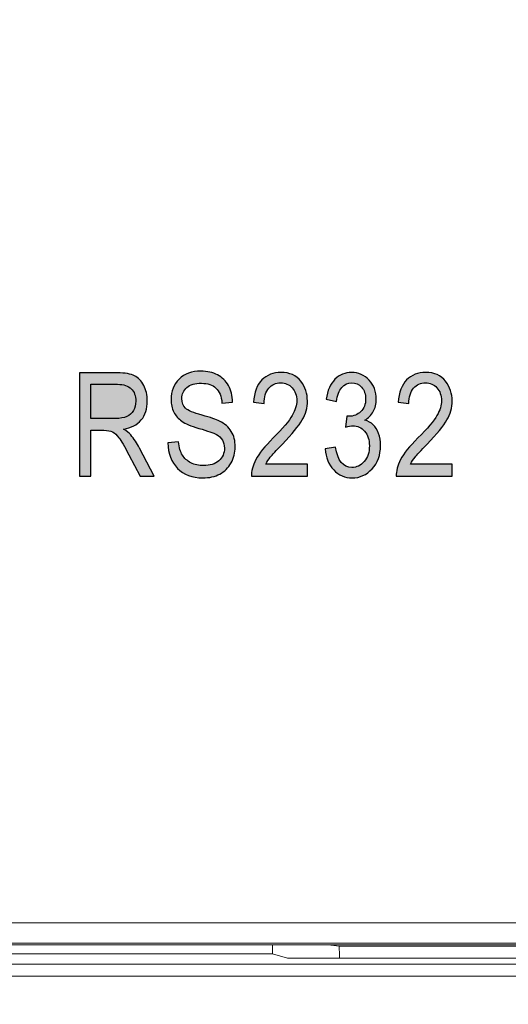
# Model space of a CAD drawing. Header units: millimetres. Extents: x -296 to 295, y -209 to 209.
# Tile 63 of 140: x -241 to -235, y 124 to 136. Entities that reach past the tile are written whole.
import ezdxf

# ---------------------------------------------------------------- set-up
doc = ezdxf.new("R2010")
doc.units = ezdxf.units.MM
doc.header["$MEASUREMENT"] = 0
doc.layers.add('layer 1', color=7, linetype='Continuous')

msp = doc.modelspace()

# ---------------------------------------------------------------- hatches: boundary and pattern name
at = {"layer": 'layer 1'}
h = msp.add_hatch(color=8, dxfattribs=at)
edge = h.paths.add_edge_path()
edge.add_spline(control_points=[(-240.3942, 130.1408), (-240.3942, 130.1408), (-240.3942, 131.4038), (-240.3942, 131.4038), (-240.3942, 131.4038), (-239.9353, 131.4038), (-239.9353, 131.4038), (-239.8394, 131.4038), (-239.7689, 131.392), (-239.723, 131.3685), (-239.6774, 131.345), (-239.6401, 131.3056), (-239.6107, 131.2509), (-239.5816, 131.1959), (-239.5669, 131.1321), (-239.5669, 131.0598), (-239.5669, 130.9642), (-239.5916, 130.8869), (-239.6413, 130.8278), (-239.691, 130.7687), (-239.7633, 130.7311), (-239.8579, 130.7149), (-239.8194, 130.692), (-239.79, 130.6691), (-239.7698, 130.6456), (-239.7292, 130.5974), (-239.6933, 130.5436), (-239.6624, 130.4845), (-239.6624, 130.4845), (-239.4822, 130.1408), (-239.4822, 130.1408), (-239.4822, 130.1408), (-239.6542, 130.1408), (-239.6542, 130.1408), (-239.6542, 130.1408), (-239.7927, 130.403), (-239.7927, 130.403), (-239.8462, 130.5053), (-239.8865, 130.5747), (-239.9138, 130.6106), (-239.9409, 130.6465), (-239.967, 130.6706), (-239.9926, 130.6829), (-240.0179, 130.6955), (-240.0534, 130.7017), (-240.099, 130.7017), (-240.099, 130.7017), (-240.2566, 130.7017), (-240.2566, 130.7017), (-240.2566, 130.7017), (-240.2566, 130.1408), (-240.2566, 130.1408), (-240.2566, 130.1408), (-240.3942, 130.1408), (-240.3942, 130.1408)], knot_values=[0, 0, 0, 0, 0.0555556, 0.0555556, 0.0555556, 0.1111111, 0.1111111, 0.1111111, 0.1666667, 0.1666667, 0.1666667, 0.2222222, 0.2222222, 0.2222222, 0.2777778, 0.2777778, 0.2777778, 0.3333333, 0.3333333, 0.3333333, 0.3888889, 0.3888889, 0.3888889, 0.4444444, 0.4444444, 0.4444444, 0.5, 0.5, 0.5, 0.5555556, 0.5555556, 0.5555556, 0.6111111, 0.6111111, 0.6111111, 0.6666667, 0.6666667, 0.6666667, 0.7222222, 0.7222222, 0.7222222, 0.7777778, 0.7777778, 0.7777778, 0.8333333, 0.8333333, 0.8333333, 0.8888889, 0.8888889, 0.8888889, 0.9444444, 0.9444444, 0.9444444, 1, 1, 1, 1], degree=3, periodic=1)
h = msp.add_hatch(color=8, dxfattribs=at)
edge = h.paths.add_edge_path()
edge.add_spline(control_points=[(-239.3157, 130.5483), (-239.3157, 130.5483), (-239.1852, 130.5606), (-239.1852, 130.5606), (-239.1784, 130.4912), (-239.1629, 130.4371), (-239.1385, 130.3983), (-239.1141, 130.3595), (-239.0794, 130.3284), (-239.0341, 130.3048), (-238.9888, 130.2813), (-238.9377, 130.2696), (-238.8812, 130.2696), (-238.7998, 130.2696), (-238.7366, 130.2896), (-238.6916, 130.3292), (-238.6466, 130.3692), (-238.6243, 130.421), (-238.6243, 130.4845), (-238.6243, 130.5218), (-238.6325, 130.5541), (-238.649, 130.5821), (-238.6652, 130.6097), (-238.6898, 130.6326), (-238.7231, 130.6503), (-238.756, 130.6682), (-238.8274, 130.6932), (-238.9371, 130.7252), (-239.0347, 130.754), (-239.1041, 130.7832), (-239.1455, 130.8123), (-239.187, 130.8417), (-239.2193, 130.879), (-239.2422, 130.924), (-239.2655, 130.969), (-239.2769, 131.0201), (-239.2769, 131.0768), (-239.2769, 131.1791), (-239.244, 131.2626), (-239.1779, 131.3276), (-239.112, 131.3926), (-239.0229, 131.4249), (-238.9112, 131.4249), (-238.8342, 131.4249), (-238.7669, 131.4096), (-238.7092, 131.3794), (-238.6516, 131.3488), (-238.6069, 131.305), (-238.5749, 131.2482), (-238.5431, 131.1915), (-238.5261, 131.1245), (-238.5237, 131.0474), (-238.5237, 131.0474), (-238.6543, 131.0351), (-238.6543, 131.0351), (-238.661, 131.1171), (-238.6857, 131.178), (-238.7281, 131.2174), (-238.7701, 131.2571), (-238.8295, 131.2768), (-238.9059, 131.2768), (-238.9835, 131.2768), (-239.0426, 131.2594), (-239.0835, 131.2247), (-239.1244, 131.19), (-239.1446, 131.1453), (-239.1446, 131.0904), (-239.1446, 131.0392), (-239.1296, 130.9995), (-239.0997, 130.9716), (-239.07, 130.9434), (-239.0026, 130.9152), (-238.898, 130.8866), (-238.7957, 130.859), (-238.7239, 130.8346), (-238.6825, 130.8143), (-238.6193, 130.7823), (-238.5717, 130.7402), (-238.5399, 130.6876), (-238.5079, 130.635), (-238.492, 130.5724), (-238.492, 130.4995), (-238.492, 130.4271), (-238.509, 130.3613), (-238.5429, 130.3019), (-238.5767, 130.2422), (-238.6228, 130.1972), (-238.681, 130.1661), (-238.7392, 130.1352), (-238.8092, 130.1196), (-238.8915, 130.1196), (-239.0194, 130.1196), (-239.1214, 130.1581), (-239.1973, 130.2352), (-239.2734, 130.3122), (-239.3128, 130.4166), (-239.3157, 130.5483)], knot_values=[0, 0, 0, 0, 0.03125, 0.03125, 0.03125, 0.0625, 0.0625, 0.0625, 0.09375, 0.09375, 0.09375, 0.125, 0.125, 0.125, 0.15625, 0.15625, 0.15625, 0.1875, 0.1875, 0.1875, 0.21875, 0.21875, 0.21875, 0.25, 0.25, 0.25, 0.28125, 0.28125, 0.28125, 0.3125, 0.3125, 0.3125, 0.34375, 0.34375, 0.34375, 0.375, 0.375, 0.375, 0.40625, 0.40625, 0.40625, 0.4375, 0.4375, 0.4375, 0.46875, 0.46875, 0.46875, 0.5, 0.5, 0.5, 0.53125, 0.53125, 0.53125, 0.5625, 0.5625, 0.5625, 0.59375, 0.59375, 0.59375, 0.625, 0.625, 0.625, 0.65625, 0.65625, 0.65625, 0.6875, 0.6875, 0.6875, 0.71875, 0.71875, 0.71875, 0.75, 0.75, 0.75, 0.78125, 0.78125, 0.78125, 0.8125, 0.8125, 0.8125, 0.84375, 0.84375, 0.84375, 0.875, 0.875, 0.875, 0.90625, 0.90625, 0.90625, 0.9375, 0.9375, 0.9375, 0.96875, 0.96875, 0.96875, 1, 1, 1, 1], degree=3, periodic=1)
h = msp.add_hatch(color=8, dxfattribs=at)
edge = h.paths.add_edge_path()
edge.add_spline(control_points=[(-237.6075, 130.289), (-237.6075, 130.289), (-237.6075, 130.1408), (-237.6075, 130.1408), (-237.6075, 130.1408), (-238.2937, 130.1408), (-238.2937, 130.1408), (-238.2954, 130.2011), (-238.2772, 130.2687), (-238.239, 130.3434), (-238.2008, 130.4177), (-238.1305, 130.5059), (-238.0288, 130.6076), (-237.9097, 130.7261), (-237.8318, 130.8178), (-237.7951, 130.8825), (-237.7583, 130.9475), (-237.7398, 131.0078), (-237.7398, 131.0636), (-237.7398, 131.128), (-237.7586, 131.1806), (-237.7962, 131.2212), (-237.8339, 131.2618), (-237.8803, 131.282), (-237.9356, 131.282), (-237.995, 131.282), (-238.0435, 131.2603), (-238.0814, 131.2165), (-238.1193, 131.1727), (-238.1384, 131.1098), (-238.1384, 131.028), (-238.1384, 131.028), (-238.269, 131.0439), (-238.269, 131.0439), (-238.2599, 131.165), (-238.2255, 131.2562), (-238.1658, 131.3173), (-238.1064, 131.3785), (-238.0282, 131.409), (-237.9309, 131.409), (-237.8251, 131.409), (-237.7451, 131.3735), (-237.6907, 131.3023), (-237.6363, 131.2309), (-237.6093, 131.15), (-237.6093, 131.0592), (-237.6093, 130.9789), (-237.6304, 130.9019), (-237.6731, 130.8281), (-237.7157, 130.754), (-237.7968, 130.6556), (-237.9159, 130.5324), (-237.992, 130.4548), (-238.0411, 130.4019), (-238.0632, 130.3736), (-238.0855, 130.3454), (-238.1035, 130.3172), (-238.1173, 130.289), (-238.1173, 130.289), (-237.6075, 130.289), (-237.6075, 130.289)], knot_values=[0, 0, 0, 0, 0.05, 0.05, 0.05, 0.1, 0.1, 0.1, 0.15, 0.15, 0.15, 0.2, 0.2, 0.2, 0.25, 0.25, 0.25, 0.3, 0.3, 0.3, 0.35, 0.35, 0.35, 0.4, 0.4, 0.4, 0.45, 0.45, 0.45, 0.5, 0.5, 0.5, 0.55, 0.55, 0.55, 0.6, 0.6, 0.6, 0.65, 0.65, 0.65, 0.7, 0.7, 0.7, 0.75, 0.75, 0.75, 0.8, 0.8, 0.8, 0.85, 0.85, 0.85, 0.9, 0.9, 0.9, 0.95, 0.95, 0.95, 1, 1, 1, 1], degree=3, periodic=1)
h = msp.add_hatch(color=8, dxfattribs=at)
edge = h.paths.add_edge_path()
edge.add_spline(control_points=[(-237.3931, 130.4759), (-237.3931, 130.4759), (-237.2661, 130.4971), (-237.2661, 130.4971), (-237.2396, 130.3301), (-237.1729, 130.2466), (-237.0656, 130.2466), (-237.0077, 130.2466), (-236.9577, 130.2713), (-236.9151, 130.3204), (-236.8727, 130.3695), (-236.8516, 130.4333), (-236.8516, 130.5115), (-236.8516, 130.585), (-236.871, 130.6444), (-236.9101, 130.6891), (-236.9489, 130.7341), (-236.9965, 130.7564), (-237.0532, 130.7564), (-237.0774, 130.7564), (-237.107, 130.7505), (-237.1426, 130.7391), (-237.1426, 130.7391), (-237.1285, 130.8746), (-237.1285, 130.8746), (-237.1285, 130.8746), (-237.1085, 130.8728), (-237.1085, 130.8728), (-237.0459, 130.8728), (-236.995, 130.8922), (-236.9559, 130.9307), (-236.9168, 130.9692), (-236.8974, 131.0207), (-236.8974, 131.0854), (-236.8974, 131.1445), (-236.9139, 131.1921), (-236.9465, 131.228), (-236.9792, 131.2641), (-237.0191, 131.282), (-237.0662, 131.282), (-237.115, 131.282), (-237.1561, 131.2632), (-237.1897, 131.2253), (-237.2232, 131.1874), (-237.2446, 131.1298), (-237.2537, 131.0527), (-237.2537, 131.0527), (-237.3807, 131.081), (-237.3807, 131.081), (-237.3646, 131.1891), (-237.3284, 131.2709), (-237.2723, 131.3261), (-237.2161, 131.3814), (-237.1479, 131.409), (-237.0682, 131.409), (-236.9845, 131.409), (-236.9133, 131.3782), (-236.8548, 131.3161), (-236.7963, 131.2541), (-236.7669, 131.1762), (-236.7669, 131.0818), (-236.7669, 131.0245), (-236.7793, 130.9737), (-236.8042, 130.9296), (-236.8292, 130.8855), (-236.8639, 130.8508), (-236.9086, 130.8255), (-236.8674, 130.814), (-236.8331, 130.7949), (-236.8063, 130.7687), (-236.7793, 130.7423), (-236.7575, 130.707), (-236.7407, 130.6629), (-236.724, 130.6185), (-236.7158, 130.5691), (-236.7158, 130.5147), (-236.7158, 130.3989), (-236.7499, 130.304), (-236.8181, 130.2302), (-236.8866, 130.1564), (-236.9683, 130.1196), (-237.0635, 130.1196), (-237.1517, 130.1196), (-237.2267, 130.152), (-237.2881, 130.2164), (-237.3496, 130.2807), (-237.3846, 130.3672), (-237.3931, 130.4759)], knot_values=[0, 0, 0, 0, 0.0344828, 0.0344828, 0.0344828, 0.0689655, 0.0689655, 0.0689655, 0.1034483, 0.1034483, 0.1034483, 0.137931, 0.137931, 0.137931, 0.1724138, 0.1724138, 0.1724138, 0.2068966, 0.2068966, 0.2068966, 0.2413793, 0.2413793, 0.2413793, 0.2758621, 0.2758621, 0.2758621, 0.3103448, 0.3103448, 0.3103448, 0.3448276, 0.3448276, 0.3448276, 0.3793103, 0.3793103, 0.3793103, 0.4137931, 0.4137931, 0.4137931, 0.4482759, 0.4482759, 0.4482759, 0.4827586, 0.4827586, 0.4827586, 0.5172414, 0.5172414, 0.5172414, 0.5517241, 0.5517241, 0.5517241, 0.5862069, 0.5862069, 0.5862069, 0.6206897, 0.6206897, 0.6206897, 0.6551724, 0.6551724, 0.6551724, 0.6896552, 0.6896552, 0.6896552, 0.7241379, 0.7241379, 0.7241379, 0.7586207, 0.7586207, 0.7586207, 0.7931034, 0.7931034, 0.7931034, 0.8275862, 0.8275862, 0.8275862, 0.862069, 0.862069, 0.862069, 0.8965517, 0.8965517, 0.8965517, 0.9310345, 0.9310345, 0.9310345, 0.9655172, 0.9655172, 0.9655172, 1, 1, 1, 1], degree=3, periodic=1)
h = msp.add_hatch(color=8, dxfattribs=at)
edge = h.paths.add_edge_path()
edge.add_spline(control_points=[(-235.8381, 130.289), (-235.8381, 130.289), (-235.8381, 130.1408), (-235.8381, 130.1408), (-235.8381, 130.1408), (-236.5243, 130.1408), (-236.5243, 130.1408), (-236.526, 130.2011), (-236.5078, 130.2687), (-236.4696, 130.3434), (-236.4314, 130.4177), (-236.3611, 130.5059), (-236.2594, 130.6076), (-236.1403, 130.7261), (-236.0624, 130.8178), (-236.0257, 130.8825), (-235.9889, 130.9475), (-235.9704, 131.0078), (-235.9704, 131.0636), (-235.9704, 131.128), (-235.9892, 131.1806), (-236.0268, 131.2212), (-236.0645, 131.2618), (-236.1109, 131.282), (-236.1662, 131.282), (-236.2256, 131.282), (-236.2741, 131.2603), (-236.312, 131.2165), (-236.3499, 131.1727), (-236.369, 131.1098), (-236.369, 131.028), (-236.369, 131.028), (-236.4996, 131.0439), (-236.4996, 131.0439), (-236.4905, 131.165), (-236.4561, 131.2562), (-236.3964, 131.3173), (-236.337, 131.3785), (-236.2588, 131.409), (-236.1615, 131.409), (-236.0557, 131.409), (-235.9757, 131.3735), (-235.9213, 131.3023), (-235.8669, 131.2309), (-235.8399, 131.15), (-235.8399, 131.0592), (-235.8399, 130.9789), (-235.861, 130.9019), (-235.9037, 130.8281), (-235.9463, 130.754), (-236.0274, 130.6556), (-236.1465, 130.5324), (-236.2226, 130.4548), (-236.2717, 130.4019), (-236.2938, 130.3736), (-236.3161, 130.3454), (-236.3341, 130.3172), (-236.3479, 130.289), (-236.3479, 130.289), (-235.8381, 130.289), (-235.8381, 130.289)], knot_values=[0, 0, 0, 0, 0.05, 0.05, 0.05, 0.1, 0.1, 0.1, 0.15, 0.15, 0.15, 0.2, 0.2, 0.2, 0.25, 0.25, 0.25, 0.3, 0.3, 0.3, 0.35, 0.35, 0.35, 0.4, 0.4, 0.4, 0.45, 0.45, 0.45, 0.5, 0.5, 0.5, 0.55, 0.55, 0.55, 0.6, 0.6, 0.6, 0.65, 0.65, 0.65, 0.7, 0.7, 0.7, 0.75, 0.75, 0.75, 0.8, 0.8, 0.8, 0.85, 0.85, 0.85, 0.9, 0.9, 0.9, 0.95, 0.95, 0.95, 1, 1, 1, 1], degree=3, periodic=1)
h = msp.add_hatch(color=8, dxfattribs=at)
edge = h.paths.add_edge_path()
edge.add_spline(control_points=[(-240.2566, 130.8464), (-240.2566, 130.8464), (-239.9626, 130.8464), (-239.9626, 130.8464), (-239.8982, 130.8464), (-239.8497, 130.854), (-239.8162, 130.8696), (-239.783, 130.8852), (-239.7568, 130.9096), (-239.7371, 130.9428), (-239.7177, 130.9763), (-239.708, 131.0151), (-239.708, 131.0592), (-239.708, 131.123), (-239.7265, 131.1733), (-239.7639, 131.2097), (-239.8012, 131.2462), (-239.8565, 131.2644), (-239.93, 131.2644), (-239.93, 131.2644), (-240.2566, 131.2644), (-240.2566, 131.2644), (-240.2566, 131.2644), (-240.2566, 130.8464), (-240.2566, 130.8464)], knot_values=[0, 0, 0, 0, 0.125, 0.125, 0.125, 0.25, 0.25, 0.25, 0.375, 0.375, 0.375, 0.5, 0.5, 0.5, 0.625, 0.625, 0.625, 0.75, 0.75, 0.75, 0.875, 0.875, 0.875, 1, 1, 1, 1], degree=3, periodic=1)

# ---------------------------------------------------------------- linework, layer by layer
at = {"layer": 'layer 1', "color": 1, "lineweight": 0}
msp.add_open_spline([(295.3283, 209.2747), (295.3283, 209.2747), (295.3283, -208.9236), (295.3283, -208.9236), (295.3283, -208.9236), (-296.1944, -208.9236), (-296.1944, -208.9236), (-296.1944, -208.9236), (-296.1944, 209.2747), (-296.1944, 209.2747), (-296.1944, 209.2747), (295.3283, 209.2747), (295.3283, 209.2747)], degree=3, knots=[0, 0, 0, 0, 0.25, 0.25, 0.25, 0.5, 0.5, 0.5, 0.75, 0.75, 0.75, 1, 1, 1, 1], dxfattribs=at)
at = {"layer": 'layer 1', "color": 5, "lineweight": 0}
msp.add_open_spline([(-281.2487, 194.7284), (-281.2487, 194.7284), (-281.2487, -197.0649), (-281.2487, -197.0649), (-281.2487, -197.0649), (283.3586, -197.0649), (283.3586, -197.0649)], degree=3, knots=[0, 0, 0, 0, 0.5, 0.5, 0.5, 1, 1, 1, 1], dxfattribs=at)
at = {"layer": 'layer 1', "color": 8}
for points, knots in [([(-240.3942, 130.1408), (-240.3942, 130.1408), (-240.3942, 131.4038), (-240.3942, 131.4038), (-240.3942, 131.4038), (-239.9353, 131.4038), (-239.9353, 131.4038), (-239.8394, 131.4038), (-239.7689, 131.392), (-239.723, 131.3685), (-239.6774, 131.345), (-239.6401, 131.3056), (-239.6107, 131.2509), (-239.5816, 131.1959), (-239.5669, 131.1321), (-239.5669, 131.0598), (-239.5669, 130.9642), (-239.5916, 130.8869), (-239.6413, 130.8278), (-239.691, 130.7687), (-239.7633, 130.7311), (-239.8579, 130.7149), (-239.8194, 130.692), (-239.79, 130.6691), (-239.7698, 130.6456), (-239.7292, 130.5974), (-239.6933, 130.5436), (-239.6624, 130.4845), (-239.6624, 130.4845), (-239.4822, 130.1408), (-239.4822, 130.1408), (-239.4822, 130.1408), (-239.6542, 130.1408), (-239.6542, 130.1408), (-239.6542, 130.1408), (-239.7927, 130.403), (-239.7927, 130.403), (-239.8462, 130.5053), (-239.8865, 130.5747), (-239.9138, 130.6106), (-239.9409, 130.6465), (-239.967, 130.6706), (-239.9926, 130.6829), (-240.0179, 130.6955), (-240.0534, 130.7017), (-240.099, 130.7017), (-240.099, 130.7017), (-240.2566, 130.7017), (-240.2566, 130.7017), (-240.2566, 130.7017), (-240.2566, 130.1408), (-240.2566, 130.1408), (-240.2566, 130.1408), (-240.3942, 130.1408), (-240.3942, 130.1408)], [0, 0, 0, 0, 0.0555556, 0.0555556, 0.0555556, 0.1111111, 0.1111111, 0.1111111, 0.1666667, 0.1666667, 0.1666667, 0.2222222, 0.2222222, 0.2222222, 0.2777778, 0.2777778, 0.2777778, 0.3333333, 0.3333333, 0.3333333, 0.3888889, 0.3888889, 0.3888889, 0.4444444, 0.4444444, 0.4444444, 0.5, 0.5, 0.5, 0.5555556, 0.5555556, 0.5555556, 0.6111111, 0.6111111, 0.6111111, 0.6666667, 0.6666667, 0.6666667, 0.7222222, 0.7222222, 0.7222222, 0.7777778, 0.7777778, 0.7777778, 0.8333333, 0.8333333, 0.8333333, 0.8888889, 0.8888889, 0.8888889, 0.9444444, 0.9444444, 0.9444444, 1, 1, 1, 1]), ([(-239.3157, 130.5483), (-239.3157, 130.5483), (-239.1852, 130.5606), (-239.1852, 130.5606), (-239.1784, 130.4912), (-239.1629, 130.4371), (-239.1385, 130.3983), (-239.1141, 130.3595), (-239.0794, 130.3284), (-239.0341, 130.3048), (-238.9888, 130.2813), (-238.9377, 130.2696), (-238.8812, 130.2696), (-238.7998, 130.2696), (-238.7366, 130.2896), (-238.6916, 130.3292), (-238.6466, 130.3692), (-238.6243, 130.421), (-238.6243, 130.4845), (-238.6243, 130.5218), (-238.6325, 130.5541), (-238.649, 130.5821), (-238.6652, 130.6097), (-238.6898, 130.6326), (-238.7231, 130.6503), (-238.756, 130.6682), (-238.8274, 130.6932), (-238.9371, 130.7252), (-239.0347, 130.754), (-239.1041, 130.7832), (-239.1455, 130.8123), (-239.187, 130.8417), (-239.2193, 130.879), (-239.2422, 130.924), (-239.2655, 130.969), (-239.2769, 131.0201), (-239.2769, 131.0768), (-239.2769, 131.1791), (-239.244, 131.2626), (-239.1779, 131.3276), (-239.112, 131.3926), (-239.0229, 131.4249), (-238.9112, 131.4249), (-238.8342, 131.4249), (-238.7669, 131.4096), (-238.7092, 131.3794), (-238.6516, 131.3488), (-238.6069, 131.305), (-238.5749, 131.2482), (-238.5431, 131.1915), (-238.5261, 131.1245), (-238.5237, 131.0474), (-238.5237, 131.0474), (-238.6543, 131.0351), (-238.6543, 131.0351), (-238.661, 131.1171), (-238.6857, 131.178), (-238.7281, 131.2174), (-238.7701, 131.2571), (-238.8295, 131.2768), (-238.9059, 131.2768), (-238.9835, 131.2768), (-239.0426, 131.2594), (-239.0835, 131.2247), (-239.1244, 131.19), (-239.1446, 131.1453), (-239.1446, 131.0904), (-239.1446, 131.0392), (-239.1296, 130.9995), (-239.0997, 130.9716), (-239.07, 130.9434), (-239.0026, 130.9152), (-238.898, 130.8866), (-238.7957, 130.859), (-238.7239, 130.8346), (-238.6825, 130.8143), (-238.6193, 130.7823), (-238.5717, 130.7402), (-238.5399, 130.6876), (-238.5079, 130.635), (-238.492, 130.5724), (-238.492, 130.4995), (-238.492, 130.4271), (-238.509, 130.3613), (-238.5429, 130.3019), (-238.5767, 130.2422), (-238.6228, 130.1972), (-238.681, 130.1661), (-238.7392, 130.1352), (-238.8092, 130.1196), (-238.8915, 130.1196), (-239.0194, 130.1196), (-239.1214, 130.1581), (-239.1973, 130.2352), (-239.2734, 130.3122), (-239.3128, 130.4166), (-239.3157, 130.5483)], [0, 0, 0, 0, 0.03125, 0.03125, 0.03125, 0.0625, 0.0625, 0.0625, 0.09375, 0.09375, 0.09375, 0.125, 0.125, 0.125, 0.15625, 0.15625, 0.15625, 0.1875, 0.1875, 0.1875, 0.21875, 0.21875, 0.21875, 0.25, 0.25, 0.25, 0.28125, 0.28125, 0.28125, 0.3125, 0.3125, 0.3125, 0.34375, 0.34375, 0.34375, 0.375, 0.375, 0.375, 0.40625, 0.40625, 0.40625, 0.4375, 0.4375, 0.4375, 0.46875, 0.46875, 0.46875, 0.5, 0.5, 0.5, 0.53125, 0.53125, 0.53125, 0.5625, 0.5625, 0.5625, 0.59375, 0.59375, 0.59375, 0.625, 0.625, 0.625, 0.65625, 0.65625, 0.65625, 0.6875, 0.6875, 0.6875, 0.71875, 0.71875, 0.71875, 0.75, 0.75, 0.75, 0.78125, 0.78125, 0.78125, 0.8125, 0.8125, 0.8125, 0.84375, 0.84375, 0.84375, 0.875, 0.875, 0.875, 0.90625, 0.90625, 0.90625, 0.9375, 0.9375, 0.9375, 0.96875, 0.96875, 0.96875, 1, 1, 1, 1]), ([(-237.6075, 130.289), (-237.6075, 130.289), (-237.6075, 130.1408), (-237.6075, 130.1408), (-237.6075, 130.1408), (-238.2937, 130.1408), (-238.2937, 130.1408), (-238.2954, 130.2011), (-238.2772, 130.2687), (-238.239, 130.3434), (-238.2008, 130.4177), (-238.1305, 130.5059), (-238.0288, 130.6076), (-237.9097, 130.7261), (-237.8318, 130.8178), (-237.7951, 130.8825), (-237.7583, 130.9475), (-237.7398, 131.0078), (-237.7398, 131.0636), (-237.7398, 131.128), (-237.7586, 131.1806), (-237.7962, 131.2212), (-237.8339, 131.2618), (-237.8803, 131.282), (-237.9356, 131.282), (-237.995, 131.282), (-238.0435, 131.2603), (-238.0814, 131.2165), (-238.1193, 131.1727), (-238.1384, 131.1098), (-238.1384, 131.028), (-238.1384, 131.028), (-238.269, 131.0439), (-238.269, 131.0439), (-238.2599, 131.165), (-238.2255, 131.2562), (-238.1658, 131.3173), (-238.1064, 131.3785), (-238.0282, 131.409), (-237.9309, 131.409), (-237.8251, 131.409), (-237.7451, 131.3735), (-237.6907, 131.3023), (-237.6363, 131.2309), (-237.6093, 131.15), (-237.6093, 131.0592), (-237.6093, 130.9789), (-237.6304, 130.9019), (-237.6731, 130.8281), (-237.7157, 130.754), (-237.7968, 130.6556), (-237.9159, 130.5324), (-237.992, 130.4548), (-238.0411, 130.4019), (-238.0632, 130.3736), (-238.0855, 130.3454), (-238.1035, 130.3172), (-238.1173, 130.289), (-238.1173, 130.289), (-237.6075, 130.289), (-237.6075, 130.289)], [0, 0, 0, 0, 0.05, 0.05, 0.05, 0.1, 0.1, 0.1, 0.15, 0.15, 0.15, 0.2, 0.2, 0.2, 0.25, 0.25, 0.25, 0.3, 0.3, 0.3, 0.35, 0.35, 0.35, 0.4, 0.4, 0.4, 0.45, 0.45, 0.45, 0.5, 0.5, 0.5, 0.55, 0.55, 0.55, 0.6, 0.6, 0.6, 0.65, 0.65, 0.65, 0.7, 0.7, 0.7, 0.75, 0.75, 0.75, 0.8, 0.8, 0.8, 0.85, 0.85, 0.85, 0.9, 0.9, 0.9, 0.95, 0.95, 0.95, 1, 1, 1, 1]), ([(-237.3931, 130.4759), (-237.3931, 130.4759), (-237.2661, 130.4971), (-237.2661, 130.4971), (-237.2396, 130.3301), (-237.1729, 130.2466), (-237.0656, 130.2466), (-237.0077, 130.2466), (-236.9577, 130.2713), (-236.9151, 130.3204), (-236.8727, 130.3695), (-236.8516, 130.4333), (-236.8516, 130.5115), (-236.8516, 130.585), (-236.871, 130.6444), (-236.9101, 130.6891), (-236.9489, 130.7341), (-236.9965, 130.7564), (-237.0532, 130.7564), (-237.0774, 130.7564), (-237.107, 130.7505), (-237.1426, 130.7391), (-237.1426, 130.7391), (-237.1285, 130.8746), (-237.1285, 130.8746), (-237.1285, 130.8746), (-237.1085, 130.8728), (-237.1085, 130.8728), (-237.0459, 130.8728), (-236.995, 130.8922), (-236.9559, 130.9307), (-236.9168, 130.9692), (-236.8974, 131.0207), (-236.8974, 131.0854), (-236.8974, 131.1445), (-236.9139, 131.1921), (-236.9465, 131.228), (-236.9792, 131.2641), (-237.0191, 131.282), (-237.0662, 131.282), (-237.115, 131.282), (-237.1561, 131.2632), (-237.1897, 131.2253), (-237.2232, 131.1874), (-237.2446, 131.1298), (-237.2537, 131.0527), (-237.2537, 131.0527), (-237.3807, 131.081), (-237.3807, 131.081), (-237.3646, 131.1891), (-237.3284, 131.2709), (-237.2723, 131.3261), (-237.2161, 131.3814), (-237.1479, 131.409), (-237.0682, 131.409), (-236.9845, 131.409), (-236.9133, 131.3782), (-236.8548, 131.3161), (-236.7963, 131.2541), (-236.7669, 131.1762), (-236.7669, 131.0818), (-236.7669, 131.0245), (-236.7793, 130.9737), (-236.8042, 130.9296), (-236.8292, 130.8855), (-236.8639, 130.8508), (-236.9086, 130.8255), (-236.8674, 130.814), (-236.8331, 130.7949), (-236.8063, 130.7687), (-236.7793, 130.7423), (-236.7575, 130.707), (-236.7407, 130.6629), (-236.724, 130.6185), (-236.7158, 130.5691), (-236.7158, 130.5147), (-236.7158, 130.3989), (-236.7499, 130.304), (-236.8181, 130.2302), (-236.8866, 130.1564), (-236.9683, 130.1196), (-237.0635, 130.1196), (-237.1517, 130.1196), (-237.2267, 130.152), (-237.2881, 130.2164), (-237.3496, 130.2807), (-237.3846, 130.3672), (-237.3931, 130.4759)], [0, 0, 0, 0, 0.0344828, 0.0344828, 0.0344828, 0.0689655, 0.0689655, 0.0689655, 0.1034483, 0.1034483, 0.1034483, 0.137931, 0.137931, 0.137931, 0.1724138, 0.1724138, 0.1724138, 0.2068966, 0.2068966, 0.2068966, 0.2413793, 0.2413793, 0.2413793, 0.2758621, 0.2758621, 0.2758621, 0.3103448, 0.3103448, 0.3103448, 0.3448276, 0.3448276, 0.3448276, 0.3793103, 0.3793103, 0.3793103, 0.4137931, 0.4137931, 0.4137931, 0.4482759, 0.4482759, 0.4482759, 0.4827586, 0.4827586, 0.4827586, 0.5172414, 0.5172414, 0.5172414, 0.5517241, 0.5517241, 0.5517241, 0.5862069, 0.5862069, 0.5862069, 0.6206897, 0.6206897, 0.6206897, 0.6551724, 0.6551724, 0.6551724, 0.6896552, 0.6896552, 0.6896552, 0.7241379, 0.7241379, 0.7241379, 0.7586207, 0.7586207, 0.7586207, 0.7931034, 0.7931034, 0.7931034, 0.8275862, 0.8275862, 0.8275862, 0.862069, 0.862069, 0.862069, 0.8965517, 0.8965517, 0.8965517, 0.9310345, 0.9310345, 0.9310345, 0.9655172, 0.9655172, 0.9655172, 1, 1, 1, 1]), ([(-235.8381, 130.289), (-235.8381, 130.289), (-235.8381, 130.1408), (-235.8381, 130.1408), (-235.8381, 130.1408), (-236.5243, 130.1408), (-236.5243, 130.1408), (-236.526, 130.2011), (-236.5078, 130.2687), (-236.4696, 130.3434), (-236.4314, 130.4177), (-236.3611, 130.5059), (-236.2594, 130.6076), (-236.1403, 130.7261), (-236.0624, 130.8178), (-236.0257, 130.8825), (-235.9889, 130.9475), (-235.9704, 131.0078), (-235.9704, 131.0636), (-235.9704, 131.128), (-235.9892, 131.1806), (-236.0268, 131.2212), (-236.0645, 131.2618), (-236.1109, 131.282), (-236.1662, 131.282), (-236.2256, 131.282), (-236.2741, 131.2603), (-236.312, 131.2165), (-236.3499, 131.1727), (-236.369, 131.1098), (-236.369, 131.028), (-236.369, 131.028), (-236.4996, 131.0439), (-236.4996, 131.0439), (-236.4905, 131.165), (-236.4561, 131.2562), (-236.3964, 131.3173), (-236.337, 131.3785), (-236.2588, 131.409), (-236.1615, 131.409), (-236.0557, 131.409), (-235.9757, 131.3735), (-235.9213, 131.3023), (-235.8669, 131.2309), (-235.8399, 131.15), (-235.8399, 131.0592), (-235.8399, 130.9789), (-235.861, 130.9019), (-235.9037, 130.8281), (-235.9463, 130.754), (-236.0274, 130.6556), (-236.1465, 130.5324), (-236.2226, 130.4548), (-236.2717, 130.4019), (-236.2938, 130.3736), (-236.3161, 130.3454), (-236.3341, 130.3172), (-236.3479, 130.289), (-236.3479, 130.289), (-235.8381, 130.289), (-235.8381, 130.289)], [0, 0, 0, 0, 0.05, 0.05, 0.05, 0.1, 0.1, 0.1, 0.15, 0.15, 0.15, 0.2, 0.2, 0.2, 0.25, 0.25, 0.25, 0.3, 0.3, 0.3, 0.35, 0.35, 0.35, 0.4, 0.4, 0.4, 0.45, 0.45, 0.45, 0.5, 0.5, 0.5, 0.55, 0.55, 0.55, 0.6, 0.6, 0.6, 0.65, 0.65, 0.65, 0.7, 0.7, 0.7, 0.75, 0.75, 0.75, 0.8, 0.8, 0.8, 0.85, 0.85, 0.85, 0.9, 0.9, 0.9, 0.95, 0.95, 0.95, 1, 1, 1, 1]), ([(-240.2566, 130.8464), (-240.2566, 130.8464), (-239.9626, 130.8464), (-239.9626, 130.8464), (-239.8982, 130.8464), (-239.8497, 130.854), (-239.8162, 130.8696), (-239.783, 130.8852), (-239.7568, 130.9096), (-239.7371, 130.9428), (-239.7177, 130.9763), (-239.708, 131.0151), (-239.708, 131.0592), (-239.708, 131.123), (-239.7265, 131.1733), (-239.7639, 131.2097), (-239.8012, 131.2462), (-239.8565, 131.2644), (-239.93, 131.2644), (-239.93, 131.2644), (-240.2566, 131.2644), (-240.2566, 131.2644), (-240.2566, 131.2644), (-240.2566, 130.8464), (-240.2566, 130.8464)], [0, 0, 0, 0, 0.125, 0.125, 0.125, 0.25, 0.25, 0.25, 0.375, 0.375, 0.375, 0.5, 0.5, 0.5, 0.625, 0.625, 0.625, 0.75, 0.75, 0.75, 0.875, 0.875, 0.875, 1, 1, 1, 1])]:
    msp.add_open_spline(points, degree=3, knots=knots, dxfattribs=at)
at = {"layer": 'layer 1', "lineweight": 9}
for points in [[(-229.1963, 124.6785), (-229.1963, 124.6785), (-253.6472, 124.6785), (-253.6472, 124.6785)], [(-254.4669, 124.4102), (-254.4669, 124.4102), (-228.1889, 124.4102), (-228.1889, 124.4102)], [(-253.6472, 124.43), (-253.6472, 124.43), (-229.1963, 124.43), (-229.1963, 124.43)], [(-238.038, 124.4102), (-238.038, 124.4102), (-238.038, 124.3014), (-238.038, 124.3014)], [(-237.2202, 124.3934), (-237.2202, 124.3934), (-237.3543, 124.4102), (-237.3543, 124.4102)], [(-232.4884, 124.3934), (-232.4884, 124.3934), (-237.2202, 124.3934), (-237.2202, 124.3934)], [(-237.2202, 124.3934), (-237.2195, 124.3423), (-237.2184, 124.2922), (-237.2171, 124.2436)], [(-238.038, 124.3014), (-238.038, 124.3014), (-253.5668, 124.3014), (-253.5668, 124.3014)], [(-238.038, 124.3014), (-238.038, 124.3014), (-237.8543, 124.2465), (-237.8543, 124.2465)], [(-214.0625, 124.1743), (-214.0625, 124.1743), (-253.6447, 124.1743), (-253.6447, 124.1743)], [(-237.8543, 124.2465), (-237.8543, 124.2465), (-231.8543, 124.2465), (-231.8543, 124.2465)], [(-253.6472, 124.025), (-253.6472, 124.025), (-213.9133, 124.025), (-213.9133, 124.025)]]:
    msp.add_open_spline(points, degree=3, dxfattribs=at)

doc.saveas('drawing.dxf')
